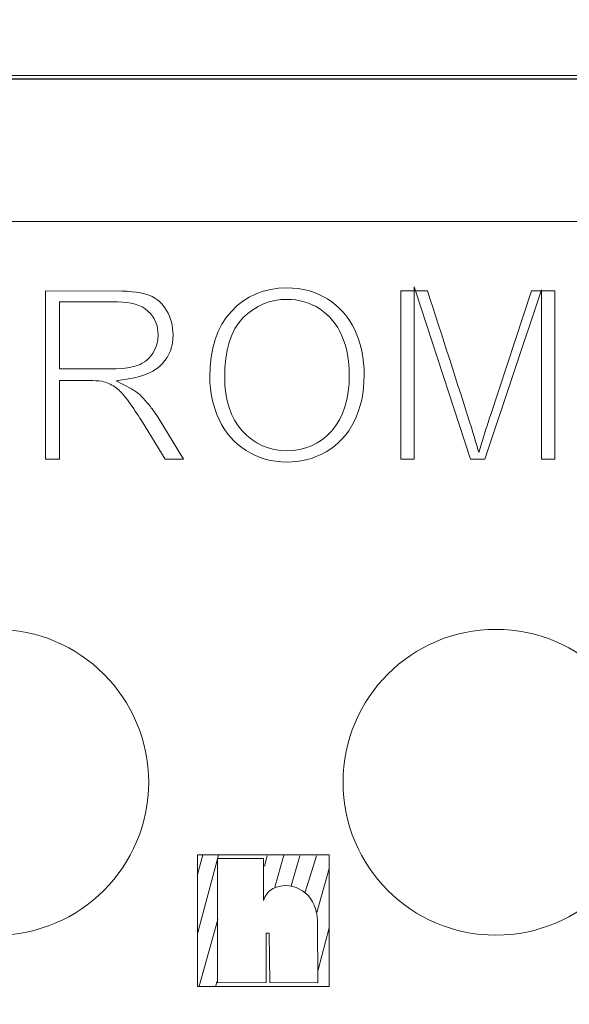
# Model space of a CAD drawing. Header units: millimetres. Extents: x 5 to 192, y 6 to 95.
# Tile 55 of 59: x 108.94 to 114.34, y 63.48 to 73.14. Entities that reach past the tile are written whole.
import ezdxf

# ---------------------------------------------------------------- set-up
doc = ezdxf.new("R2010")
doc.units = ezdxf.units.MM
doc.header["$MEASUREMENT"] = 0
doc.layers.add('Vrstva 1', color=7, linetype='Continuous')

msp = doc.modelspace()

# ---------------------------------------------------------------- linework, layer by layer
at = {"layer": 'Vrstva 1', "color": 250, "lineweight": 18}
msp.add_lwpolyline([(103.0544, 27.7253), (120.5544, 27.7253), (120.5544, 72.5889), (103.0544, 72.5889), (103.0544, 27.7253)], close=True, dxfattribs=at)
at = {"layer": 'Vrstva 1', "color": 114, "lineweight": 5}
msp.add_ellipse((108.7083, 65.6566), major_axis=(0, 1.5), ratio=1, dxfattribs=at)
at = {"layer": 'Vrstva 1', "color": 22, "lineweight": 5}
msp.add_ellipse((113.6153, 65.6566), major_axis=(0, 1.5), ratio=1, dxfattribs=at)
at = {"layer": 'Vrstva 1', "color": 250, "lineweight": 25}
msp.add_open_spline([(120.6835, 6.1571), (120.6835, 6.1571), (120.6835, 94.1753), (120.6835, 94.1753), (120.6835, 94.1753), (120.6835, 94.1753), (102.9221, 94.1753), (102.9221, 94.1753), (102.9221, 94.1753), (102.9221, 94.1753), (102.9221, 6.1571), (102.9221, 6.1571), (102.9221, 6.1571), (102.9221, 6.1571), (120.6835, 6.1571), (120.6835, 6.1571)], degree=3, knots=[0, 0, 0, 0, 0.25, 0.25, 0.25, 0.25, 0.5, 0.5, 0.5, 0.5, 0.75, 0.75, 0.75, 0.75, 1, 1, 1, 1], dxfattribs=at)
at = {"layer": 'Vrstva 1', "lineweight": 25}
msp.add_open_spline([(103.0734, 72.5571), (103.0734, 72.5571), (120.5354, 72.5571), (120.5354, 72.5571)], degree=3, dxfattribs=at)
at = {"layer": 'Vrstva 1', "lineweight": 5}
msp.add_open_spline([(103.0544, 71.1571), (103.0544, 71.1571), (120.5544, 71.1571), (120.5544, 71.1571)], degree=3, dxfattribs=at)
at = {"layer": 'Vrstva 1', "color": 250, "lineweight": 5}
for points, knots in [([(112.827, 70.4756), (112.827, 70.4756), (112.8138, 70.5156), (112.8138, 70.5156), (112.8138, 70.5156), (112.8138, 70.5156), (112.8138, 70.4756), (112.8138, 70.4756), (112.8138, 70.4756), (112.8138, 70.4756), (112.827, 70.4756), (112.827, 70.4756)], [0, 0, 0, 0, 0.333333, 0.333333, 0.333333, 0.333333, 0.666667, 0.666667, 0.666667, 0.666667, 1, 1, 1, 1]), ([(109.1945, 68.8271), (109.1945, 68.8271), (109.1945, 70.4756), (109.1945, 70.4756), (109.1945, 70.4756), (109.1945, 70.4756), (109.9468, 70.4747), (109.9468, 70.4747), (109.9468, 70.4747), (109.9468, 70.4747), (109.9965, 70.4726), (109.9965, 70.4726), (109.9965, 70.4726), (109.9965, 70.4726), (110.0424, 70.469), (110.0424, 70.469), (110.0424, 70.469), (110.0424, 70.469), (110.085, 70.4641), (110.085, 70.4641), (110.085, 70.4641), (110.085, 70.4641), (110.1237, 70.4578), (110.1237, 70.4578), (110.1237, 70.4578), (110.1237, 70.4578), (110.159, 70.4503), (110.159, 70.4503), (110.159, 70.4503), (110.159, 70.4503), (110.1906, 70.4414), (110.1906, 70.4414), (110.1906, 70.4414), (110.1906, 70.4414), (110.2185, 70.4317), (110.2185, 70.4317), (110.2185, 70.4317), (110.2185, 70.4317), (110.2435, 70.4202), (110.2435, 70.4202), (110.2435, 70.4202), (110.2435, 70.4202), (110.2674, 70.4069), (110.2674, 70.4069), (110.2674, 70.4069), (110.2674, 70.4069), (110.2899, 70.3916), (110.2899, 70.3916), (110.2899, 70.3916), (110.2899, 70.3916), (110.3112, 70.3743), (110.3112, 70.3743), (110.3112, 70.3743), (110.3112, 70.3743), (110.331, 70.355), (110.331, 70.355), (110.331, 70.355), (110.331, 70.355), (110.3499, 70.3335), (110.3499, 70.3335), (110.3499, 70.3335), (110.3499, 70.3335), (110.3677, 70.3099), (110.3677, 70.3099), (110.3677, 70.3099), (110.3677, 70.3099), (110.3842, 70.2844), (110.3842, 70.2844), (110.3842, 70.2844), (110.3842, 70.2844), (110.3988, 70.2569), (110.3988, 70.2569), (110.3988, 70.2569), (110.3988, 70.2569), (110.4117, 70.2288), (110.4117, 70.2288), (110.4117, 70.2288), (110.4117, 70.2288), (110.4226, 70.1998), (110.4226, 70.1998), (110.4226, 70.1998), (110.4226, 70.1998), (110.4316, 70.1704), (110.4316, 70.1704), (110.4316, 70.1704), (110.4316, 70.1704), (110.4385, 70.1401), (110.4385, 70.1401), (110.4385, 70.1401), (110.4385, 70.1401), (110.4434, 70.1092), (110.4434, 70.1092), (110.4434, 70.1092), (110.4434, 70.1092), (110.4464, 70.0773), (110.4464, 70.0773), (110.4464, 70.0773), (110.4464, 70.0773), (110.4475, 70.0451), (110.4475, 70.0451), (110.4475, 70.0451), (110.4475, 70.0451), (110.4458, 70.0033), (110.4458, 70.0033), (110.4458, 70.0033), (110.4458, 70.0033), (110.4409, 69.9637), (110.4409, 69.9637), (110.4409, 69.9637), (110.4409, 69.9637), (110.4327, 69.9259), (110.4327, 69.9259), (110.4327, 69.9259), (110.4327, 69.9259), (110.4214, 69.8901), (110.4214, 69.8901), (110.4214, 69.8901), (110.4214, 69.8901), (110.4069, 69.8561), (110.4069, 69.8561), (110.4069, 69.8561), (110.4069, 69.8561), (110.3891, 69.8237), (110.3891, 69.8237), (110.3891, 69.8237), (110.3891, 69.8237), (110.3679, 69.7926), (110.3679, 69.7926), (110.3679, 69.7926), (110.3679, 69.7926), (110.3436, 69.7634), (110.3436, 69.7634), (110.3436, 69.7634), (110.3436, 69.7634), (110.3159, 69.7361), (110.3159, 69.7361), (110.3159, 69.7361), (110.3159, 69.7361), (110.2848, 69.7115), (110.2848, 69.7115), (110.2848, 69.7115), (110.2848, 69.7115), (110.2496, 69.6892), (110.2496, 69.6892), (110.2496, 69.6892), (110.2496, 69.6892), (110.2105, 69.6694), (110.2105, 69.6694), (110.2105, 69.6694), (110.2105, 69.6694), (110.1669, 69.6518), (110.1669, 69.6518), (110.1669, 69.6518), (110.1669, 69.6518), (110.1196, 69.637), (110.1196, 69.637), (110.1196, 69.637), (110.1196, 69.637), (110.068, 69.6248), (110.068, 69.6248), (110.068, 69.6248), (110.068, 69.6248), (109.8883, 69.5939), (109.8883, 69.5939), (109.8883, 69.5939), (109.8883, 69.5939), (110.0397, 69.5143), (110.0397, 69.5143), (110.0397, 69.5143), (110.056, 69.5048), (110.0721, 69.4949), (110.0881, 69.4841), (110.0881, 69.4841), (110.1004, 69.4752), (110.1125, 69.4655), (110.124, 69.4555), (110.124, 69.4555), (110.1473, 69.4321), (110.1699, 69.408), (110.1916, 69.3832), (110.1916, 69.3832), (110.2148, 69.3553), (110.2363, 69.3271), (110.2577, 69.2978), (110.2577, 69.2978), (110.2577, 69.2978), (110.3007, 69.2334), (110.3007, 69.2334), (110.3007, 69.2334), (110.3007, 69.2334), (110.5508, 68.8271), (110.5508, 68.8271), (110.5508, 68.8271), (110.5508, 68.8271), (110.3694, 68.8271), (110.3694, 68.8271), (110.3694, 68.8271), (110.3694, 68.8271), (110.1365, 69.2065), (110.1365, 69.2065), (110.1365, 69.2065), (110.0976, 69.2679), (110.0576, 69.3286), (110.0152, 69.3876), (110.0152, 69.3876), (109.9949, 69.4151), (109.9736, 69.4422), (109.9512, 69.4679), (109.9512, 69.4679), (109.9366, 69.4838), (109.9219, 69.4982), (109.906, 69.5127), (109.906, 69.5127), (109.906, 69.5127), (109.877, 69.5352), (109.877, 69.5352), (109.877, 69.5352), (109.8375, 69.5599), (109.7952, 69.582), (109.7496, 69.5897), (109.7496, 69.5897), (109.7097, 69.5952), (109.6703, 69.5963), (109.6309, 69.5966), (109.6309, 69.5966), (109.6309, 69.5966), (109.334, 69.5966), (109.334, 69.5966), (109.334, 69.5966), (109.334, 69.5966), (109.334, 68.8271), (109.334, 68.8271), (109.334, 68.8271), (109.334, 68.8271), (109.1945, 68.8271), (109.1945, 68.8271)], [0, 0, 0, 0, 0.016949, 0.016949, 0.016949, 0.016949, 0.033898, 0.033898, 0.033898, 0.033898, 0.050847, 0.050847, 0.050847, 0.050847, 0.067797, 0.067797, 0.067797, 0.067797, 0.084746, 0.084746, 0.084746, 0.084746, 0.101695, 0.101695, 0.101695, 0.101695, 0.118644, 0.118644, 0.118644, 0.118644, 0.135593, 0.135593, 0.135593, 0.135593, 0.152542, 0.152542, 0.152542, 0.152542, 0.169492, 0.169492, 0.169492, 0.169492, 0.186441, 0.186441, 0.186441, 0.186441, 0.20339, 0.20339, 0.20339, 0.20339, 0.220339, 0.220339, 0.220339, 0.220339, 0.237288, 0.237288, 0.237288, 0.237288, 0.254237, 0.254237, 0.254237, 0.254237, 0.271186, 0.271186, 0.271186, 0.271186, 0.288136, 0.288136, 0.288136, 0.288136, 0.305085, 0.305085, 0.305085, 0.305085, 0.322034, 0.322034, 0.322034, 0.322034, 0.338983, 0.338983, 0.338983, 0.338983, 0.355932, 0.355932, 0.355932, 0.355932, 0.372881, 0.372881, 0.372881, 0.372881, 0.389831, 0.389831, 0.389831, 0.389831, 0.40678, 0.40678, 0.40678, 0.40678, 0.423729, 0.423729, 0.423729, 0.423729, 0.440678, 0.440678, 0.440678, 0.440678, 0.457627, 0.457627, 0.457627, 0.457627, 0.474576, 0.474576, 0.474576, 0.474576, 0.491525, 0.491525, 0.491525, 0.491525, 0.508475, 0.508475, 0.508475, 0.508475, 0.525424, 0.525424, 0.525424, 0.525424, 0.542373, 0.542373, 0.542373, 0.542373, 0.559322, 0.559322, 0.559322, 0.559322, 0.576271, 0.576271, 0.576271, 0.576271, 0.59322, 0.59322, 0.59322, 0.59322, 0.610169, 0.610169, 0.610169, 0.610169, 0.627119, 0.627119, 0.627119, 0.627119, 0.644068, 0.644068, 0.644068, 0.644068, 0.661017, 0.661017, 0.661017, 0.661017, 0.677966, 0.677966, 0.677966, 0.677966, 0.694915, 0.694915, 0.694915, 0.694915, 0.711864, 0.711864, 0.711864, 0.711864, 0.728814, 0.728814, 0.728814, 0.728814, 0.745763, 0.745763, 0.745763, 0.745763, 0.762712, 0.762712, 0.762712, 0.762712, 0.779661, 0.779661, 0.779661, 0.779661, 0.79661, 0.79661, 0.79661, 0.79661, 0.813559, 0.813559, 0.813559, 0.813559, 0.830508, 0.830508, 0.830508, 0.830508, 0.847458, 0.847458, 0.847458, 0.847458, 0.864407, 0.864407, 0.864407, 0.864407, 0.881356, 0.881356, 0.881356, 0.881356, 0.898305, 0.898305, 0.898305, 0.898305, 0.915254, 0.915254, 0.915254, 0.915254, 0.932203, 0.932203, 0.932203, 0.932203, 0.949153, 0.949153, 0.949153, 0.949153, 0.966102, 0.966102, 0.966102, 0.966102, 0.983051, 0.983051, 0.983051, 0.983051, 1, 1, 1, 1]), ([(110.8079, 69.6288), (110.8079, 69.6288), (110.8111, 69.7309), (110.8111, 69.7309), (110.8111, 69.7309), (110.8111, 69.7309), (110.8213, 69.8266), (110.8213, 69.8266), (110.8213, 69.8266), (110.8213, 69.8266), (110.8379, 69.9162), (110.8379, 69.9162), (110.8379, 69.9162), (110.8379, 69.9162), (110.8614, 69.9998), (110.8614, 69.9998), (110.8614, 69.9998), (110.8614, 69.9998), (110.8912, 70.0772), (110.8912, 70.0772), (110.8912, 70.0772), (110.8912, 70.0772), (110.9275, 70.1488), (110.9275, 70.1488), (110.9275, 70.1488), (110.9275, 70.1488), (110.9703, 70.2148), (110.9703, 70.2148), (110.9703, 70.2148), (110.9703, 70.2148), (111.0199, 70.2753), (111.0199, 70.2753), (111.0199, 70.2753), (111.0199, 70.2753), (111.0747, 70.3293), (111.0747, 70.3293), (111.0747, 70.3293), (111.0747, 70.3293), (111.1331, 70.3762), (111.1331, 70.3762), (111.1331, 70.3762), (111.1331, 70.3762), (111.1954, 70.4157), (111.1954, 70.4157), (111.1954, 70.4157), (111.1954, 70.4157), (111.2615, 70.4482), (111.2615, 70.4482), (111.2615, 70.4482), (111.2615, 70.4482), (111.3314, 70.4734), (111.3314, 70.4734), (111.3314, 70.4734), (111.3314, 70.4734), (111.4055, 70.4915), (111.4055, 70.4915), (111.4055, 70.4915), (111.4055, 70.4915), (111.4838, 70.5024), (111.4838, 70.5024), (111.4838, 70.5024), (111.4838, 70.5024), (111.5669, 70.5063), (111.5669, 70.5063), (111.5669, 70.5063), (111.5669, 70.5063), (111.621, 70.5045), (111.621, 70.5045), (111.621, 70.5045), (111.621, 70.5045), (111.6742, 70.4993), (111.6742, 70.4993), (111.6742, 70.4993), (111.6742, 70.4993), (111.7257, 70.4908), (111.7257, 70.4908), (111.7257, 70.4908), (111.7257, 70.4908), (111.7759, 70.4789), (111.7759, 70.4789), (111.7759, 70.4789), (111.7759, 70.4789), (111.8245, 70.4635), (111.8245, 70.4635), (111.8245, 70.4635), (111.8245, 70.4635), (111.8719, 70.4449), (111.8719, 70.4449), (111.8719, 70.4449), (111.8719, 70.4449), (111.9179, 70.4228), (111.9179, 70.4228), (111.9179, 70.4228), (111.9179, 70.4228), (111.9626, 70.3976), (111.9626, 70.3976), (111.9626, 70.3976), (111.9626, 70.3976), (112.0051, 70.369), (112.0051, 70.369), (112.0051, 70.369), (112.0051, 70.369), (112.0449, 70.3379), (112.0449, 70.3379), (112.0449, 70.3379), (112.0449, 70.3379), (112.0822, 70.304), (112.0822, 70.304), (112.0822, 70.304), (112.0822, 70.304), (112.1168, 70.2678), (112.1168, 70.2678), (112.1168, 70.2678), (112.1168, 70.2678), (112.1489, 70.2288), (112.1489, 70.2288), (112.1489, 70.2288), (112.1489, 70.2288), (112.1784, 70.1871), (112.1784, 70.1871), (112.1784, 70.1871), (112.1784, 70.1871), (112.2053, 70.1425), (112.2053, 70.1425), (112.2053, 70.1425), (112.2053, 70.1425), (112.2298, 70.0953), (112.2298, 70.0953), (112.2298, 70.0953), (112.2298, 70.0953), (112.2513, 70.0456), (112.2513, 70.0456), (112.2513, 70.0456), (112.2513, 70.0456), (112.2703, 69.9942), (112.2703, 69.9942), (112.2703, 69.9942), (112.2703, 69.9942), (112.2864, 69.9411), (112.2864, 69.9411), (112.2864, 69.9411), (112.2864, 69.9411), (112.2995, 69.8863), (112.2995, 69.8863), (112.2995, 69.8863), (112.2995, 69.8863), (112.3097, 69.8297), (112.3097, 69.8297), (112.3097, 69.8297), (112.3097, 69.8297), (112.317, 69.7712), (112.317, 69.7712), (112.317, 69.7712), (112.317, 69.7712), (112.3214, 69.711), (112.3214, 69.711), (112.3214, 69.711), (112.3214, 69.711), (112.3229, 69.6493), (112.3229, 69.6493), (112.3229, 69.6493), (112.3229, 69.6493), (112.3212, 69.5861), (112.3212, 69.5861), (112.3212, 69.5861), (112.3212, 69.5861), (112.3167, 69.525), (112.3167, 69.525), (112.3167, 69.525), (112.3167, 69.525), (112.3089, 69.4658), (112.3089, 69.4658), (112.3089, 69.4658), (112.3089, 69.4658), (112.2984, 69.4084), (112.2984, 69.4084), (112.2984, 69.4084), (112.2984, 69.4084), (112.2845, 69.3527), (112.2845, 69.3527), (112.2845, 69.3527), (112.2845, 69.3527), (112.2677, 69.299), (112.2677, 69.299), (112.2677, 69.299), (112.2677, 69.299), (112.2479, 69.2468), (112.2479, 69.2468), (112.2479, 69.2468), (112.2479, 69.2468), (112.2252, 69.1968), (112.2252, 69.1968), (112.2252, 69.1968), (112.2252, 69.1968), (112.1993, 69.1486), (112.1993, 69.1486), (112.1993, 69.1486), (112.1993, 69.1486), (112.1714, 69.104), (112.1714, 69.104), (112.1714, 69.104), (112.1714, 69.104), (112.1408, 69.0623), (112.1408, 69.0623), (112.1408, 69.0623), (112.1408, 69.0623), (112.108, 69.0238), (112.108, 69.0238), (112.108, 69.0238), (112.108, 69.0238), (112.0725, 68.988), (112.0725, 68.988), (112.0725, 68.988), (112.0725, 68.988), (112.0347, 68.9556), (112.0347, 68.9556), (112.0347, 68.9556), (112.0347, 68.9556), (111.9943, 68.9261), (111.9943, 68.9261), (111.9943, 68.9261), (111.9943, 68.9261), (111.9513, 68.8994), (111.9513, 68.8994), (111.9513, 68.8994), (111.9513, 68.8994), (111.9059, 68.8754), (111.9059, 68.8754), (111.9059, 68.8754), (111.9059, 68.8754), (111.8599, 68.8547), (111.8599, 68.8547), (111.8599, 68.8547), (111.8599, 68.8547), (111.8131, 68.8372), (111.8131, 68.8372), (111.8131, 68.8372), (111.8131, 68.8372), (111.7655, 68.823), (111.7655, 68.823), (111.7655, 68.823), (111.7655, 68.823), (111.7169, 68.8118), (111.7169, 68.8118), (111.7169, 68.8118), (111.7169, 68.8118), (111.6674, 68.804), (111.6674, 68.804), (111.6674, 68.804), (111.6674, 68.804), (111.617, 68.7992), (111.617, 68.7992), (111.617, 68.7992), (111.617, 68.7992), (111.5656, 68.7977), (111.5656, 68.7977), (111.5656, 68.7977), (111.5656, 68.7977), (111.5098, 68.7993), (111.5098, 68.7993), (111.5098, 68.7993), (111.5098, 68.7993), (111.4558, 68.8047), (111.4558, 68.8047), (111.4558, 68.8047), (111.4558, 68.8047), (111.4034, 68.8133), (111.4034, 68.8133), (111.4034, 68.8133), (111.4034, 68.8133), (111.3527, 68.8256), (111.3527, 68.8256), (111.3527, 68.8256), (111.3527, 68.8256), (111.3036, 68.8412), (111.3036, 68.8412), (111.3036, 68.8412), (111.3036, 68.8412), (111.2562, 68.8605), (111.2562, 68.8605), (111.2562, 68.8605), (111.2562, 68.8605), (111.2101, 68.8833), (111.2101, 68.8833), (111.2101, 68.8833), (111.2101, 68.8833), (111.1655, 68.9097), (111.1655, 68.9097), (111.1655, 68.9097), (111.1655, 68.9097), (111.1225, 68.9389), (111.1225, 68.9389), (111.1225, 68.9389), (111.1225, 68.9389), (111.0827, 68.9706), (111.0827, 68.9706), (111.0827, 68.9706), (111.0827, 68.9706), (111.0455, 69.0048), (111.0455, 69.0048), (111.0455, 69.0048), (111.0455, 69.0048), (111.0111, 69.0417), (111.0111, 69.0417), (111.0111, 69.0417), (111.0111, 69.0417), (110.9792, 69.0811), (110.9792, 69.0811), (110.9792, 69.0811), (110.9792, 69.0811), (110.9499, 69.1231), (110.9499, 69.1231), (110.9499, 69.1231), (110.9499, 69.1231), (110.9233, 69.1676), (110.9233, 69.1676), (110.9233, 69.1676), (110.9233, 69.1676), (110.8993, 69.215), (110.8993, 69.215), (110.8993, 69.215), (110.8993, 69.215), (110.8778, 69.2641), (110.8778, 69.2641), (110.8778, 69.2641), (110.8778, 69.2641), (110.8592, 69.314), (110.8592, 69.314), (110.8592, 69.314), (110.8592, 69.314), (110.8435, 69.3645), (110.8435, 69.3645), (110.8435, 69.3645), (110.8435, 69.3645), (110.8308, 69.4161), (110.8308, 69.4161), (110.8308, 69.4161), (110.8308, 69.4161), (110.8206, 69.4681), (110.8206, 69.4681), (110.8206, 69.4681), (110.8206, 69.4681), (110.8136, 69.5209), (110.8136, 69.5209), (110.8136, 69.5209), (110.8136, 69.5209), (110.8092, 69.5745), (110.8092, 69.5745), (110.8092, 69.5745), (110.8092, 69.5745), (110.8079, 69.6288), (110.8079, 69.6288)], [0, 0, 0, 0, 0.011364, 0.011364, 0.011364, 0.011364, 0.022727, 0.022727, 0.022727, 0.022727, 0.034091, 0.034091, 0.034091, 0.034091, 0.045455, 0.045455, 0.045455, 0.045455, 0.056818, 0.056818, 0.056818, 0.056818, 0.068182, 0.068182, 0.068182, 0.068182, 0.079545, 0.079545, 0.079545, 0.079545, 0.090909, 0.090909, 0.090909, 0.090909, 0.102273, 0.102273, 0.102273, 0.102273, 0.113636, 0.113636, 0.113636, 0.113636, 0.125, 0.125, 0.125, 0.125, 0.136364, 0.136364, 0.136364, 0.136364, 0.147727, 0.147727, 0.147727, 0.147727, 0.159091, 0.159091, 0.159091, 0.159091, 0.170455, 0.170455, 0.170455, 0.170455, 0.181818, 0.181818, 0.181818, 0.181818, 0.193182, 0.193182, 0.193182, 0.193182, 0.204545, 0.204545, 0.204545, 0.204545, 0.215909, 0.215909, 0.215909, 0.215909, 0.227273, 0.227273, 0.227273, 0.227273, 0.238636, 0.238636, 0.238636, 0.238636, 0.25, 0.25, 0.25, 0.25, 0.261364, 0.261364, 0.261364, 0.261364, 0.272727, 0.272727, 0.272727, 0.272727, 0.284091, 0.284091, 0.284091, 0.284091, 0.295455, 0.295455, 0.295455, 0.295455, 0.306818, 0.306818, 0.306818, 0.306818, 0.318182, 0.318182, 0.318182, 0.318182, 0.329545, 0.329545, 0.329545, 0.329545, 0.340909, 0.340909, 0.340909, 0.340909, 0.352273, 0.352273, 0.352273, 0.352273, 0.363636, 0.363636, 0.363636, 0.363636, 0.375, 0.375, 0.375, 0.375, 0.386364, 0.386364, 0.386364, 0.386364, 0.397727, 0.397727, 0.397727, 0.397727, 0.409091, 0.409091, 0.409091, 0.409091, 0.420455, 0.420455, 0.420455, 0.420455, 0.431818, 0.431818, 0.431818, 0.431818, 0.443182, 0.443182, 0.443182, 0.443182, 0.454545, 0.454545, 0.454545, 0.454545, 0.465909, 0.465909, 0.465909, 0.465909, 0.477273, 0.477273, 0.477273, 0.477273, 0.488636, 0.488636, 0.488636, 0.488636, 0.5, 0.5, 0.5, 0.5, 0.511364, 0.511364, 0.511364, 0.511364, 0.522727, 0.522727, 0.522727, 0.522727, 0.534091, 0.534091, 0.534091, 0.534091, 0.545455, 0.545455, 0.545455, 0.545455, 0.556818, 0.556818, 0.556818, 0.556818, 0.568182, 0.568182, 0.568182, 0.568182, 0.579545, 0.579545, 0.579545, 0.579545, 0.590909, 0.590909, 0.590909, 0.590909, 0.602273, 0.602273, 0.602273, 0.602273, 0.613636, 0.613636, 0.613636, 0.613636, 0.625, 0.625, 0.625, 0.625, 0.636364, 0.636364, 0.636364, 0.636364, 0.647727, 0.647727, 0.647727, 0.647727, 0.659091, 0.659091, 0.659091, 0.659091, 0.670455, 0.670455, 0.670455, 0.670455, 0.681818, 0.681818, 0.681818, 0.681818, 0.693182, 0.693182, 0.693182, 0.693182, 0.704545, 0.704545, 0.704545, 0.704545, 0.715909, 0.715909, 0.715909, 0.715909, 0.727273, 0.727273, 0.727273, 0.727273, 0.738636, 0.738636, 0.738636, 0.738636, 0.75, 0.75, 0.75, 0.75, 0.761364, 0.761364, 0.761364, 0.761364, 0.772727, 0.772727, 0.772727, 0.772727, 0.784091, 0.784091, 0.784091, 0.784091, 0.795455, 0.795455, 0.795455, 0.795455, 0.806818, 0.806818, 0.806818, 0.806818, 0.818182, 0.818182, 0.818182, 0.818182, 0.829545, 0.829545, 0.829545, 0.829545, 0.840909, 0.840909, 0.840909, 0.840909, 0.852273, 0.852273, 0.852273, 0.852273, 0.863636, 0.863636, 0.863636, 0.863636, 0.875, 0.875, 0.875, 0.875, 0.886364, 0.886364, 0.886364, 0.886364, 0.897727, 0.897727, 0.897727, 0.897727, 0.909091, 0.909091, 0.909091, 0.909091, 0.920455, 0.920455, 0.920455, 0.920455, 0.931818, 0.931818, 0.931818, 0.931818, 0.943182, 0.943182, 0.943182, 0.943182, 0.954545, 0.954545, 0.954545, 0.954545, 0.965909, 0.965909, 0.965909, 0.965909, 0.977273, 0.977273, 0.977273, 0.977273, 0.988636, 0.988636, 0.988636, 0.988636, 1, 1, 1, 1]), ([(112.8138, 70.4756), (112.8138, 70.4756), (112.8138, 68.8271), (112.8138, 68.8271), (112.8138, 68.8271), (112.8138, 68.8271), (112.6822, 68.8271), (112.6822, 68.8271), (112.6822, 68.8271), (112.6822, 68.8271), (112.6822, 70.4756), (112.6822, 70.4756), (112.6822, 70.4756), (112.6822, 70.4756), (112.8138, 70.4756), (112.8138, 70.4756)], [0, 0, 0, 0, 0.25, 0.25, 0.25, 0.25, 0.5, 0.5, 0.5, 0.5, 0.75, 0.75, 0.75, 0.75, 1, 1, 1, 1]), ([(112.9449, 70.4756), (113.0894, 70.0269), (113.235, 69.5784), (113.3778, 69.128), (113.3778, 69.128), (113.4015, 69.0502), (113.4251, 68.9713), (113.4486, 68.8924), (113.4486, 68.8924), (113.4486, 68.8924), (113.5037, 69.074), (113.5037, 69.074), (113.5037, 69.074), (113.5226, 69.1346), (113.5421, 69.1944), (113.5615, 69.2541), (113.5615, 69.2541), (113.5615, 69.2541), (113.9664, 70.4756), (113.9664, 70.4756), (113.9664, 70.4756), (113.9664, 70.4756), (114.0589, 70.4756), (114.0589, 70.4756), (114.0589, 70.4756), (114.0589, 70.4756), (113.5077, 68.8271), (113.5077, 68.8271), (113.5077, 68.8271), (113.5077, 68.8271), (113.3664, 68.8271), (113.3664, 68.8271), (113.3664, 68.8271), (113.3664, 68.8271), (112.827, 70.4756), (112.827, 70.4756), (112.827, 70.4756), (112.827, 70.4756), (112.9449, 70.4756), (112.9449, 70.4756)], [0, 0, 0, 0, 0.1, 0.1, 0.1, 0.1, 0.2, 0.2, 0.2, 0.2, 0.3, 0.3, 0.3, 0.3, 0.4, 0.4, 0.4, 0.4, 0.5, 0.5, 0.5, 0.5, 0.6, 0.6, 0.6, 0.6, 0.7, 0.7, 0.7, 0.7, 0.8, 0.8, 0.8, 0.8, 0.9, 0.9, 0.9, 0.9, 1, 1, 1, 1]), ([(114.0589, 70.4756), (114.0589, 70.4756), (114.0624, 70.4756), (114.0624, 70.4756), (114.0624, 70.4756), (114.0624, 70.4756), (114.0624, 70.4858), (114.0624, 70.4858), (114.0624, 70.4858), (114.0624, 70.4858), (114.0589, 70.4756), (114.0589, 70.4756)], [0, 0, 0, 0, 0.333333, 0.333333, 0.333333, 0.333333, 0.666667, 0.666667, 0.666667, 0.666667, 1, 1, 1, 1]), ([(114.0624, 70.4756), (114.0624, 70.4756), (114.1941, 70.4756), (114.1941, 70.4756), (114.1941, 70.4756), (114.1941, 70.4756), (114.1941, 68.8271), (114.1941, 68.8271), (114.1941, 68.8271), (114.1941, 68.8271), (114.0624, 68.8271), (114.0624, 68.8271), (114.0624, 68.8271), (114.0624, 68.8271), (114.0624, 70.4756), (114.0624, 70.4756)], [0, 0, 0, 0, 0.25, 0.25, 0.25, 0.25, 0.5, 0.5, 0.5, 0.5, 0.75, 0.75, 0.75, 0.75, 1, 1, 1, 1]), ([(109.334, 69.7106), (109.334, 69.7106), (109.8872, 69.711), (109.8872, 69.711), (109.8872, 69.711), (109.8872, 69.711), (109.9573, 69.7151), (109.9573, 69.7151), (109.9573, 69.7151), (109.9573, 69.7151), (110.02, 69.7238), (110.02, 69.7238), (110.02, 69.7238), (110.02, 69.7238), (110.0754, 69.7372), (110.0754, 69.7372), (110.0754, 69.7372), (110.0754, 69.7372), (110.1235, 69.7555), (110.1235, 69.7555), (110.1235, 69.7555), (110.1235, 69.7555), (110.1459, 69.767), (110.1459, 69.767), (110.1459, 69.767), (110.1459, 69.767), (110.1666, 69.7799), (110.1666, 69.7799), (110.1666, 69.7799), (110.1666, 69.7799), (110.1864, 69.7944), (110.1864, 69.7944), (110.1864, 69.7944), (110.1864, 69.7944), (110.2045, 69.8102), (110.2045, 69.8102), (110.2045, 69.8102), (110.2045, 69.8102), (110.2212, 69.8277), (110.2212, 69.8277), (110.2212, 69.8277), (110.2212, 69.8277), (110.2364, 69.8465), (110.2364, 69.8465), (110.2364, 69.8465), (110.2364, 69.8465), (110.2502, 69.8666), (110.2502, 69.8666), (110.2502, 69.8666), (110.2502, 69.8666), (110.2722, 69.9081), (110.2722, 69.9081), (110.2722, 69.9081), (110.2722, 69.9081), (110.2883, 69.9522), (110.2883, 69.9522), (110.2883, 69.9522), (110.2883, 69.9522), (110.2977, 69.9974), (110.2977, 69.9974), (110.2977, 69.9974), (110.2977, 69.9974), (110.3011, 70.0452), (110.3011, 70.0452), (110.3011, 70.0452), (110.3011, 70.0452), (110.2996, 70.0788), (110.2996, 70.0788), (110.2996, 70.0788), (110.2996, 70.0788), (110.295, 70.1119), (110.295, 70.1119), (110.295, 70.1119), (110.295, 70.1119), (110.287, 70.1435), (110.287, 70.1435), (110.287, 70.1435), (110.287, 70.1435), (110.2763, 70.1739), (110.2763, 70.1739), (110.2763, 70.1739), (110.2763, 70.1739), (110.262, 70.2026), (110.262, 70.2026), (110.262, 70.2026), (110.262, 70.2026), (110.2448, 70.2297), (110.2448, 70.2297), (110.2448, 70.2297), (110.2448, 70.2297), (110.2247, 70.2549), (110.2247, 70.2549), (110.2247, 70.2549), (110.2247, 70.2549), (110.2014, 70.279), (110.2014, 70.279), (110.2014, 70.279), (110.2014, 70.279), (110.1743, 70.3006), (110.1743, 70.3006), (110.1743, 70.3006), (110.1743, 70.3006), (110.1441, 70.3192), (110.1441, 70.3192), (110.1441, 70.3192), (110.1441, 70.3192), (110.1107, 70.3347), (110.1107, 70.3347), (110.1107, 70.3347), (110.1107, 70.3347), (110.0746, 70.3471), (110.0746, 70.3471), (110.0746, 70.3471), (110.0746, 70.3471), (110.0356, 70.3564), (110.0356, 70.3564), (110.0356, 70.3564), (110.0356, 70.3564), (109.9942, 70.3631), (109.9942, 70.3631), (109.9942, 70.3631), (109.9942, 70.3631), (109.9499, 70.3672), (109.9499, 70.3672), (109.9499, 70.3672), (109.9499, 70.3672), (109.9033, 70.3684), (109.9033, 70.3684), (109.9033, 70.3684), (109.9033, 70.3684), (109.334, 70.3684), (109.334, 70.3684), (109.334, 70.3684), (109.334, 70.3684), (109.334, 69.7106), (109.334, 69.7106)], [0, 0, 0, 0, 0.029412, 0.029412, 0.029412, 0.029412, 0.058824, 0.058824, 0.058824, 0.058824, 0.088235, 0.088235, 0.088235, 0.088235, 0.117647, 0.117647, 0.117647, 0.117647, 0.147059, 0.147059, 0.147059, 0.147059, 0.176471, 0.176471, 0.176471, 0.176471, 0.205882, 0.205882, 0.205882, 0.205882, 0.235294, 0.235294, 0.235294, 0.235294, 0.264706, 0.264706, 0.264706, 0.264706, 0.294118, 0.294118, 0.294118, 0.294118, 0.323529, 0.323529, 0.323529, 0.323529, 0.352941, 0.352941, 0.352941, 0.352941, 0.382353, 0.382353, 0.382353, 0.382353, 0.411765, 0.411765, 0.411765, 0.411765, 0.441176, 0.441176, 0.441176, 0.441176, 0.470588, 0.470588, 0.470588, 0.470588, 0.5, 0.5, 0.5, 0.5, 0.529412, 0.529412, 0.529412, 0.529412, 0.558824, 0.558824, 0.558824, 0.558824, 0.588235, 0.588235, 0.588235, 0.588235, 0.617647, 0.617647, 0.617647, 0.617647, 0.647059, 0.647059, 0.647059, 0.647059, 0.676471, 0.676471, 0.676471, 0.676471, 0.705882, 0.705882, 0.705882, 0.705882, 0.735294, 0.735294, 0.735294, 0.735294, 0.764706, 0.764706, 0.764706, 0.764706, 0.794118, 0.794118, 0.794118, 0.794118, 0.823529, 0.823529, 0.823529, 0.823529, 0.852941, 0.852941, 0.852941, 0.852941, 0.882353, 0.882353, 0.882353, 0.882353, 0.911765, 0.911765, 0.911765, 0.911765, 0.941176, 0.941176, 0.941176, 0.941176, 0.970588, 0.970588, 0.970588, 0.970588, 1, 1, 1, 1]), ([(110.9543, 69.6253), (110.9543, 69.6253), (110.9569, 69.5459), (110.9569, 69.5459), (110.9569, 69.5459), (110.9569, 69.5459), (110.9648, 69.4707), (110.9648, 69.4707), (110.9648, 69.4707), (110.9648, 69.4707), (110.978, 69.3992), (110.978, 69.3992), (110.978, 69.3992), (110.978, 69.3992), (110.9969, 69.3316), (110.9969, 69.3316), (110.9969, 69.3316), (110.9969, 69.3316), (111.0212, 69.2679), (111.0212, 69.2679), (111.0212, 69.2679), (111.0212, 69.2679), (111.051, 69.2087), (111.051, 69.2087), (111.051, 69.2087), (111.051, 69.2087), (111.0863, 69.1536), (111.0863, 69.1536), (111.0863, 69.1536), (111.0863, 69.1536), (111.1272, 69.1032), (111.1272, 69.1032), (111.1272, 69.1032), (111.1272, 69.1032), (111.1719, 69.0577), (111.1719, 69.0577), (111.1719, 69.0577), (111.1719, 69.0577), (111.2198, 69.0184), (111.2198, 69.0184), (111.2198, 69.0184), (111.2198, 69.0184), (111.2704, 68.9849), (111.2704, 68.9849), (111.2704, 68.9849), (111.2704, 68.9849), (111.3241, 68.9577), (111.3241, 68.9577), (111.3241, 68.9577), (111.3241, 68.9577), (111.3804, 68.9362), (111.3804, 68.9362), (111.3804, 68.9362), (111.3804, 68.9362), (111.4393, 68.9212), (111.4393, 68.9212), (111.4393, 68.9212), (111.4393, 68.9212), (111.5006, 68.912), (111.5006, 68.912), (111.5006, 68.912), (111.5006, 68.912), (111.5645, 68.9093), (111.5645, 68.9093), (111.5645, 68.9093), (111.5645, 68.9093), (111.629, 68.912), (111.629, 68.912), (111.629, 68.912), (111.629, 68.912), (111.6912, 68.9212), (111.6912, 68.9212), (111.6912, 68.9212), (111.6912, 68.9212), (111.7508, 68.9365), (111.7508, 68.9365), (111.7508, 68.9365), (111.7508, 68.9365), (111.8077, 68.9581), (111.8077, 68.9581), (111.8077, 68.9581), (111.8077, 68.9581), (111.8616, 68.9855), (111.8616, 68.9855), (111.8616, 68.9855), (111.8616, 68.9855), (111.9125, 69.0194), (111.9125, 69.0194), (111.9125, 69.0194), (111.9125, 69.0194), (111.9602, 69.0592), (111.9602, 69.0592), (111.9602, 69.0592), (111.9602, 69.0592), (112.005, 69.105), (112.005, 69.105), (112.005, 69.105), (112.005, 69.105), (112.0453, 69.1563), (112.0453, 69.1563), (112.0453, 69.1563), (112.0453, 69.1563), (112.0806, 69.2131), (112.0806, 69.2131), (112.0806, 69.2131), (112.0806, 69.2131), (112.1101, 69.2745), (112.1101, 69.2745), (112.1101, 69.2745), (112.1101, 69.2745), (112.1344, 69.3407), (112.1344, 69.3407), (112.1344, 69.3407), (112.1344, 69.3407), (112.1528, 69.4113), (112.1528, 69.4113), (112.1528, 69.4113), (112.1528, 69.4113), (112.1662, 69.4865), (112.1662, 69.4865), (112.1662, 69.4865), (112.1662, 69.4865), (112.1741, 69.5661), (112.1741, 69.5661), (112.1741, 69.5661), (112.1741, 69.5661), (112.1768, 69.6501), (112.1768, 69.6501), (112.1768, 69.6501), (112.1768, 69.6501), (112.1756, 69.7041), (112.1756, 69.7041), (112.1756, 69.7041), (112.1756, 69.7041), (112.1722, 69.7564), (112.1722, 69.7564), (112.1722, 69.7564), (112.1722, 69.7564), (112.1665, 69.8071), (112.1665, 69.8071), (112.1665, 69.8071), (112.1665, 69.8071), (112.1586, 69.8563), (112.1586, 69.8563), (112.1586, 69.8563), (112.1586, 69.8563), (112.1483, 69.9037), (112.1483, 69.9037), (112.1483, 69.9037), (112.1483, 69.9037), (112.1359, 69.9497), (112.1359, 69.9497), (112.1359, 69.9497), (112.1359, 69.9497), (112.121, 69.994), (112.121, 69.994), (112.121, 69.994), (112.121, 69.994), (112.1041, 70.0369), (112.1041, 70.0369), (112.1041, 70.0369), (112.1041, 70.0369), (112.0846, 70.0777), (112.0846, 70.0777), (112.0846, 70.0777), (112.0846, 70.0777), (112.063, 70.1164), (112.063, 70.1164), (112.063, 70.1164), (112.063, 70.1164), (112.0391, 70.1529), (112.0391, 70.1529), (112.0391, 70.1529), (112.0391, 70.1529), (112.0131, 70.1871), (112.0131, 70.1871), (112.0131, 70.1871), (112.0131, 70.1871), (111.9848, 70.2187), (111.9848, 70.2187), (111.9848, 70.2187), (111.9848, 70.2187), (111.9545, 70.2482), (111.9545, 70.2482), (111.9545, 70.2482), (111.9545, 70.2482), (111.922, 70.2753), (111.922, 70.2753), (111.922, 70.2753), (111.922, 70.2753), (111.8873, 70.3002), (111.8873, 70.3002), (111.8873, 70.3002), (111.8873, 70.3002), (111.8508, 70.3219), (111.8508, 70.3219), (111.8508, 70.3219), (111.8508, 70.3219), (111.8137, 70.3408), (111.8137, 70.3408), (111.8137, 70.3408), (111.8137, 70.3408), (111.7751, 70.3567), (111.7751, 70.3567), (111.7751, 70.3567), (111.7751, 70.3567), (111.7357, 70.37), (111.7357, 70.37), (111.7357, 70.37), (111.7357, 70.37), (111.6951, 70.3802), (111.6951, 70.3802), (111.6951, 70.3802), (111.6951, 70.3802), (111.6538, 70.3875), (111.6538, 70.3875), (111.6538, 70.3875), (111.6538, 70.3875), (111.6113, 70.3919), (111.6113, 70.3919), (111.6113, 70.3919), (111.6113, 70.3919), (111.5677, 70.3935), (111.5677, 70.3935), (111.5677, 70.3935), (111.5677, 70.3935), (111.5065, 70.3906), (111.5065, 70.3906), (111.5065, 70.3906), (111.5065, 70.3906), (111.4471, 70.3823), (111.4471, 70.3823), (111.4471, 70.3823), (111.4471, 70.3823), (111.3896, 70.3681), (111.3896, 70.3681), (111.3896, 70.3681), (111.3896, 70.3681), (111.3344, 70.3486), (111.3344, 70.3486), (111.3344, 70.3486), (111.3344, 70.3486), (111.2811, 70.3231), (111.2811, 70.3231), (111.2811, 70.3231), (111.2811, 70.3231), (111.2303, 70.2923), (111.2303, 70.2923), (111.2303, 70.2923), (111.2303, 70.2923), (111.182, 70.2559), (111.182, 70.2559), (111.182, 70.2559), (111.182, 70.2559), (111.1356, 70.214), (111.1356, 70.214), (111.1356, 70.214), (111.1356, 70.214), (111.0923, 70.1645), (111.0923, 70.1645), (111.0923, 70.1645), (111.0923, 70.1645), (111.0549, 70.1076), (111.0549, 70.1076), (111.0549, 70.1076), (111.0549, 70.1076), (111.0235, 70.0437), (111.0235, 70.0437), (111.0235, 70.0437), (111.0235, 70.0437), (110.9984, 69.9733), (110.9984, 69.9733), (110.9984, 69.9733), (110.9984, 69.9733), (110.9789, 69.896), (110.9789, 69.896), (110.9789, 69.896), (110.9789, 69.896), (110.9651, 69.8124), (110.9651, 69.8124), (110.9651, 69.8124), (110.9651, 69.8124), (110.957, 69.722), (110.957, 69.722), (110.957, 69.722), (110.957, 69.722), (110.9543, 69.6253), (110.9543, 69.6253)], [0, 0, 0, 0, 0.013889, 0.013889, 0.013889, 0.013889, 0.027778, 0.027778, 0.027778, 0.027778, 0.041667, 0.041667, 0.041667, 0.041667, 0.055556, 0.055556, 0.055556, 0.055556, 0.069444, 0.069444, 0.069444, 0.069444, 0.083333, 0.083333, 0.083333, 0.083333, 0.097222, 0.097222, 0.097222, 0.097222, 0.111111, 0.111111, 0.111111, 0.111111, 0.125, 0.125, 0.125, 0.125, 0.138889, 0.138889, 0.138889, 0.138889, 0.152778, 0.152778, 0.152778, 0.152778, 0.166667, 0.166667, 0.166667, 0.166667, 0.180556, 0.180556, 0.180556, 0.180556, 0.194444, 0.194444, 0.194444, 0.194444, 0.208333, 0.208333, 0.208333, 0.208333, 0.222222, 0.222222, 0.222222, 0.222222, 0.236111, 0.236111, 0.236111, 0.236111, 0.25, 0.25, 0.25, 0.25, 0.263889, 0.263889, 0.263889, 0.263889, 0.277778, 0.277778, 0.277778, 0.277778, 0.291667, 0.291667, 0.291667, 0.291667, 0.305556, 0.305556, 0.305556, 0.305556, 0.319444, 0.319444, 0.319444, 0.319444, 0.333333, 0.333333, 0.333333, 0.333333, 0.347222, 0.347222, 0.347222, 0.347222, 0.361111, 0.361111, 0.361111, 0.361111, 0.375, 0.375, 0.375, 0.375, 0.388889, 0.388889, 0.388889, 0.388889, 0.402778, 0.402778, 0.402778, 0.402778, 0.416667, 0.416667, 0.416667, 0.416667, 0.430556, 0.430556, 0.430556, 0.430556, 0.444444, 0.444444, 0.444444, 0.444444, 0.458333, 0.458333, 0.458333, 0.458333, 0.472222, 0.472222, 0.472222, 0.472222, 0.486111, 0.486111, 0.486111, 0.486111, 0.5, 0.5, 0.5, 0.5, 0.513889, 0.513889, 0.513889, 0.513889, 0.527778, 0.527778, 0.527778, 0.527778, 0.541667, 0.541667, 0.541667, 0.541667, 0.555556, 0.555556, 0.555556, 0.555556, 0.569444, 0.569444, 0.569444, 0.569444, 0.583333, 0.583333, 0.583333, 0.583333, 0.597222, 0.597222, 0.597222, 0.597222, 0.611111, 0.611111, 0.611111, 0.611111, 0.625, 0.625, 0.625, 0.625, 0.638889, 0.638889, 0.638889, 0.638889, 0.652778, 0.652778, 0.652778, 0.652778, 0.666667, 0.666667, 0.666667, 0.666667, 0.680556, 0.680556, 0.680556, 0.680556, 0.694444, 0.694444, 0.694444, 0.694444, 0.708333, 0.708333, 0.708333, 0.708333, 0.722222, 0.722222, 0.722222, 0.722222, 0.736111, 0.736111, 0.736111, 0.736111, 0.75, 0.75, 0.75, 0.75, 0.763889, 0.763889, 0.763889, 0.763889, 0.777778, 0.777778, 0.777778, 0.777778, 0.791667, 0.791667, 0.791667, 0.791667, 0.805556, 0.805556, 0.805556, 0.805556, 0.819444, 0.819444, 0.819444, 0.819444, 0.833333, 0.833333, 0.833333, 0.833333, 0.847222, 0.847222, 0.847222, 0.847222, 0.861111, 0.861111, 0.861111, 0.861111, 0.875, 0.875, 0.875, 0.875, 0.888889, 0.888889, 0.888889, 0.888889, 0.902778, 0.902778, 0.902778, 0.902778, 0.916667, 0.916667, 0.916667, 0.916667, 0.930556, 0.930556, 0.930556, 0.930556, 0.944444, 0.944444, 0.944444, 0.944444, 0.958333, 0.958333, 0.958333, 0.958333, 0.972222, 0.972222, 0.972222, 0.972222, 0.986111, 0.986111, 0.986111, 0.986111, 1, 1, 1, 1]), ([(110.6878, 64.9437), (110.6878, 64.9437), (111.9779, 64.9437), (111.9779, 64.9437), (111.9779, 64.9437), (111.9779, 64.9437), (111.9779, 63.6538), (111.9779, 63.6538), (111.9779, 63.6538), (111.9779, 63.6538), (110.6878, 63.6538), (110.6878, 63.6538), (110.6878, 63.6538), (110.6878, 63.6538), (110.6878, 64.9437), (110.6878, 64.9437)], [0, 0, 0, 0, 0.25, 0.25, 0.25, 0.25, 0.5, 0.5, 0.5, 0.5, 0.75, 0.75, 0.75, 0.75, 1, 1, 1, 1]), ([(111.3337, 64.4976), (111.3337, 64.4976), (111.3337, 64.9089), (111.3337, 64.9089), (111.3337, 64.9089), (111.3337, 64.9089), (110.8832, 64.9089), (110.8832, 64.9089), (110.8832, 64.9089), (110.8832, 64.9089), (110.8832, 63.6888), (110.8832, 63.6888), (110.8832, 63.6888), (110.8832, 63.6888), (111.3605, 63.6912), (111.3605, 63.6912), (111.3605, 63.6912), (111.3605, 63.6912), (111.3607, 64.176), (111.3607, 64.176), (111.3607, 64.176), (111.3607, 64.176), (111.3915, 64.1761), (111.3915, 64.1761), (111.3915, 64.1761), (111.3915, 64.1761), (111.3959, 63.6911), (111.3959, 63.6911), (111.3959, 63.6911), (111.3959, 63.6911), (111.8671, 63.6888), (111.8671, 63.6888), (111.8671, 63.6888), (111.8671, 63.6888), (111.866, 64.3003), (111.866, 64.3003), (111.866, 64.3003), (111.866, 64.3003), (111.8622, 64.3401), (111.8622, 64.3401), (111.8622, 64.3401), (111.8622, 64.3401), (111.8557, 64.3785), (111.8557, 64.3785), (111.8557, 64.3785), (111.8557, 64.3785), (111.8462, 64.4154), (111.8462, 64.4154), (111.8462, 64.4154), (111.8462, 64.4154), (111.8334, 64.4508), (111.8334, 64.4508), (111.8334, 64.4508), (111.8334, 64.4508), (111.817, 64.4844), (111.817, 64.4844), (111.817, 64.4844), (111.817, 64.4844), (111.7971, 64.5158), (111.7971, 64.5158), (111.7971, 64.5158), (111.7971, 64.5158), (111.7733, 64.5446), (111.7733, 64.5446), (111.7733, 64.5446), (111.7733, 64.5446), (111.7471, 64.5692), (111.7471, 64.5692), (111.7471, 64.5692), (111.7471, 64.5692), (111.7191, 64.5904), (111.7191, 64.5904), (111.7191, 64.5904), (111.7191, 64.5904), (111.6887, 64.6084), (111.6887, 64.6084), (111.6887, 64.6084), (111.6887, 64.6084), (111.6565, 64.6228), (111.6565, 64.6228), (111.6565, 64.6228), (111.6565, 64.6228), (111.6229, 64.6338), (111.6229, 64.6338), (111.6229, 64.6338), (111.6229, 64.6338), (111.5882, 64.6414), (111.5882, 64.6414), (111.5882, 64.6414), (111.5882, 64.6414), (111.5528, 64.6459), (111.5528, 64.6459), (111.5528, 64.6459), (111.4109, 64.6272), (111.3694, 64.5844), (111.3337, 64.4976)], [0, 0, 0, 0, 0.041667, 0.041667, 0.041667, 0.041667, 0.083333, 0.083333, 0.083333, 0.083333, 0.125, 0.125, 0.125, 0.125, 0.166667, 0.166667, 0.166667, 0.166667, 0.208333, 0.208333, 0.208333, 0.208333, 0.25, 0.25, 0.25, 0.25, 0.291667, 0.291667, 0.291667, 0.291667, 0.333333, 0.333333, 0.333333, 0.333333, 0.375, 0.375, 0.375, 0.375, 0.416667, 0.416667, 0.416667, 0.416667, 0.458333, 0.458333, 0.458333, 0.458333, 0.5, 0.5, 0.5, 0.5, 0.541667, 0.541667, 0.541667, 0.541667, 0.583333, 0.583333, 0.583333, 0.583333, 0.625, 0.625, 0.625, 0.625, 0.666667, 0.666667, 0.666667, 0.666667, 0.708333, 0.708333, 0.708333, 0.708333, 0.75, 0.75, 0.75, 0.75, 0.791667, 0.791667, 0.791667, 0.791667, 0.833333, 0.833333, 0.833333, 0.833333, 0.875, 0.875, 0.875, 0.875, 0.916667, 0.916667, 0.916667, 0.916667, 0.958333, 0.958333, 0.958333, 0.958333, 1, 1, 1, 1])]:
    msp.add_open_spline(points, degree=3, knots=knots, dxfattribs=at)
for points in [[(110.7403, 64.9448), (110.7403, 64.9448), (110.6874, 64.7506), (110.6874, 64.7506)], [(110.8944, 64.9404), (110.8944, 64.9404), (110.6874, 64.1682), (110.6874, 64.1682)], [(111.37, 64.936), (111.37, 64.936), (111.3436, 64.8345), (111.3436, 64.8345)], [(111.533, 64.9404), (111.533, 64.9404), (111.4449, 64.6271), (111.4449, 64.6271)], [(111.6915, 64.936), (111.6915, 64.936), (111.6078, 64.6403), (111.6078, 64.6403)], [(111.8544, 64.936), (111.8544, 64.936), (111.7443, 64.5786), (111.7443, 64.5786)], [(111.9778, 64.8113), (111.9778, 64.8113), (111.8588, 64.38), (111.8588, 64.38)], [(110.8856, 64.3094), (110.8856, 64.3094), (110.705, 63.6564), (110.705, 63.6564)], [(111.9778, 64.23), (111.9778, 64.23), (111.8721, 63.8152), (111.8721, 63.8152)], [(110.8812, 63.7049), (110.8812, 63.7049), (110.8636, 63.652), (110.8636, 63.652)]]:
    msp.add_open_spline(points, degree=3, dxfattribs=at)

doc.saveas('drawing.dxf')
